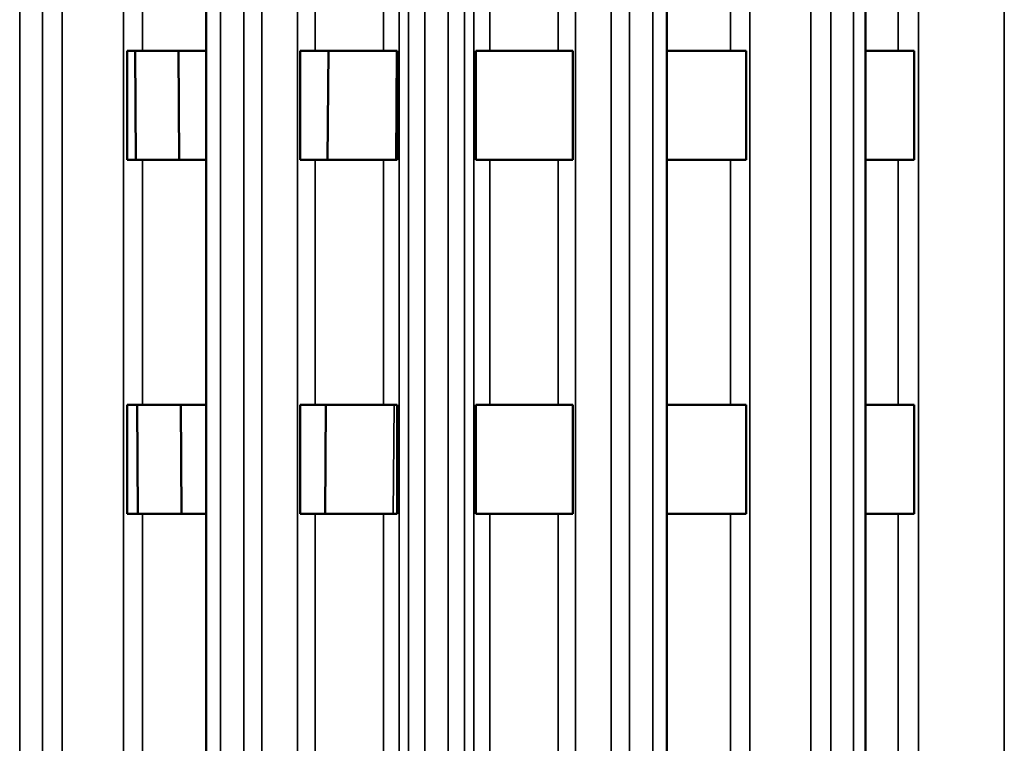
# Model space of a CAD drawing. Header units: millimetres. Extents: x 38 to 2514, y 38 to 1622.
# Tile 202 of 244: x 1734 to 1770, y 842 to 869. Entities that reach past the tile are written whole.
import ezdxf

# ---------------------------------------------------------------- set-up
doc = ezdxf.new("R2010")
doc.units = ezdxf.units.MM
doc.header["$LTSCALE"] = 7.692308
doc.layers.add('Visible (ISO)', color=7, linetype='Continuous', lineweight=50)
doc.layers.add('Visible Narrow (ISO)', color=7, linetype='Continuous', lineweight=35)

msp = doc.modelspace()

# ---------------------------------------------------------------- linework, layer by layer
at = {"layer": 'Visible (ISO)'}
for p, q in [((1740.973, 927.126), (1740.973, 819.906)), ((1757.873, 927.129), (1757.873, 819.906)), ((1765.162, 926.959), (1765.162, 808.995)), ((1738.634, 867.843), (1738.063, 867.843)), ((1738.063, 863.843), (1738.063, 867.843)), ((1738.382, 863.843), (1738.358, 867.843)), ((1740.973, 867.843), (1738.634, 867.843)), ((1739.958, 867.843), (1739.982, 863.843)), ((1744.965, 867.843), (1744.422, 867.843)), ((1744.422, 863.843), (1744.422, 867.843)), ((1747.474, 867.843), (1744.965, 867.843)), ((1745.427, 863.843), (1745.455, 867.843)), ((1747.474, 867.843), (1747.979, 867.843)), ((1747.979, 867.843), (1747.979, 863.843)), ((1751.373, 867.843), (1750.867, 867.843)), ((1750.867, 863.843), (1750.867, 867.843)), ((1753.881, 867.843), (1751.373, 867.843)), ((1753.881, 867.843), (1754.424, 867.843)), ((1754.424, 867.843), (1754.424, 863.843)), ((1760.212, 867.843), (1757.873, 867.843)), ((1760.212, 867.843), (1760.783, 867.843)), ((1760.783, 867.843), (1760.783, 863.843)), ((1766.359, 867.843), (1765.162, 867.843)), ((1766.359, 867.843), (1766.947, 867.843)), ((1766.947, 867.843), (1766.947, 863.843)), ((1738.634, 863.843), (1738.063, 863.843)), ((1740.973, 863.843), (1738.634, 863.843)), ((1744.965, 863.843), (1744.422, 863.843)), ((1747.474, 863.843), (1744.965, 863.843)), ((1747.474, 863.843), (1747.979, 863.843)), ((1751.373, 863.843), (1750.867, 863.843)), ((1753.881, 863.843), (1751.373, 863.843)), ((1753.881, 863.843), (1754.424, 863.843)), ((1760.212, 863.843), (1757.873, 863.843)), ((1760.212, 863.843), (1760.783, 863.843)), ((1766.359, 863.843), (1765.162, 863.843)), ((1766.359, 863.843), (1766.947, 863.843)), ((1738.063, 850.843), (1738.063, 854.843)), ((1738.634, 854.843), (1738.063, 854.843)), ((1738.461, 850.843), (1738.437, 854.843)), ((1740.973, 854.843), (1738.634, 854.843)), ((1740.037, 854.843), (1740.061, 850.843)), ((1744.422, 850.843), (1744.422, 854.843)), ((1744.965, 854.843), (1744.422, 854.843)), ((1747.474, 854.843), (1744.965, 854.843)), ((1745.336, 850.843), (1745.364, 854.843)), ((1747.474, 854.843), (1747.979, 854.843)), ((1747.979, 854.843), (1747.979, 850.843)), ((1750.867, 850.843), (1750.867, 854.843)), ((1751.373, 854.843), (1750.867, 854.843)), ((1753.881, 854.843), (1751.373, 854.843)), ((1753.881, 854.843), (1754.424, 854.843)), ((1754.424, 854.843), (1754.424, 850.843)), ((1760.212, 854.843), (1757.873, 854.843)), ((1760.212, 854.843), (1760.783, 854.843)), ((1760.783, 854.843), (1760.783, 850.843)), ((1766.359, 854.843), (1765.162, 854.843)), ((1766.359, 854.843), (1766.947, 854.843)), ((1766.947, 854.843), (1766.947, 850.843)), ((1738.634, 850.843), (1738.063, 850.843)), ((1740.973, 850.843), (1738.634, 850.843)), ((1744.965, 850.843), (1744.422, 850.843)), ((1747.474, 850.843), (1744.965, 850.843)), ((1747.474, 850.843), (1747.979, 850.843)), ((1751.373, 850.843), (1750.867, 850.843)), ((1753.881, 850.843), (1751.373, 850.843)), ((1753.881, 850.843), (1754.424, 850.843)), ((1760.212, 850.843), (1757.873, 850.843)), ((1760.212, 850.843), (1760.783, 850.843)), ((1766.359, 850.843), (1765.162, 850.843)), ((1766.359, 850.843), (1766.947, 850.843))]:
    msp.add_line(p, q, dxfattribs=at)
at = {"layer": 'Visible Narrow (ISO)'}
for p, q in [((1737.93, 817.406), (1737.93, 929.943)), ((1744.32, 821.49), (1744.32, 929.943)), ((1748.049, 929.943), (1748.049, 822.267)), ((1750.797, 822.267), (1750.797, 929.943)), ((1754.526, 929.943), (1754.526, 821.49)), ((1760.916, 929.943), (1760.916, 817.406)), ((1767.109, 929.943), (1767.109, 775.343)), ((1735.681, 927.247), (1735.681, 814.444)), ((1743.01, 927.247), (1743.01, 820.95)), ((1748.397, 927.247), (1748.397, 822.273)), ((1750.45, 927.247), (1750.45, 822.273)), ((1755.836, 927.247), (1755.836, 820.95)), ((1763.165, 927.247), (1763.165, 814.444)), ((1770.26, 927.247), (1770.26, 775.343)), ((1734.125, 924.943), (1734.124, 810.863)), ((1734.959, 924.943), (1734.958, 813.144)), ((1741.49, 924.943), (1741.49, 820.219)), ((1742.346, 924.943), (1742.346, 820.64)), ((1748.991, 924.943), (1748.991, 822.289)), ((1749.855, 924.943), (1749.855, 822.289)), ((1756.5, 924.943), (1756.5, 820.64)), ((1757.356, 924.943), (1757.356, 820.219)), ((1763.888, 924.943), (1763.888, 813.144)), ((1764.722, 924.943), (1764.722, 810.863)), ((1738.634, 867.843), (1738.634, 876.843)), ((1744.965, 867.843), (1744.965, 876.843)), ((1747.474, 876.843), (1747.474, 867.843)), ((1751.373, 867.843), (1751.373, 876.843)), ((1753.881, 876.843), (1753.881, 867.843)), ((1760.212, 876.843), (1760.212, 867.843)), ((1766.359, 876.843), (1766.359, 867.843)), ((1740.958, 867.843), (1740.973, 865.348)), ((1747.927, 863.843), (1747.955, 867.843)), ((1738.634, 854.843), (1738.634, 863.843)), ((1744.965, 854.843), (1744.965, 863.843)), ((1747.474, 863.843), (1747.474, 854.843)), ((1751.373, 854.843), (1751.373, 863.843)), ((1753.881, 863.843), (1753.881, 854.843)), ((1760.212, 863.843), (1760.212, 854.843)), ((1766.359, 863.843), (1766.359, 854.843)), ((1747.836, 850.843), (1747.864, 854.843)), ((1738.634, 841.843), (1738.634, 850.843)), ((1744.965, 841.843), (1744.965, 850.843)), ((1747.474, 850.843), (1747.474, 841.843)), ((1751.373, 841.843), (1751.373, 850.843)), ((1753.881, 850.843), (1753.881, 841.843)), ((1760.212, 850.843), (1760.212, 841.843)), ((1766.359, 850.843), (1766.359, 841.843))]:
    msp.add_line(p, q, dxfattribs=at)

doc.saveas('drawing.dxf')
